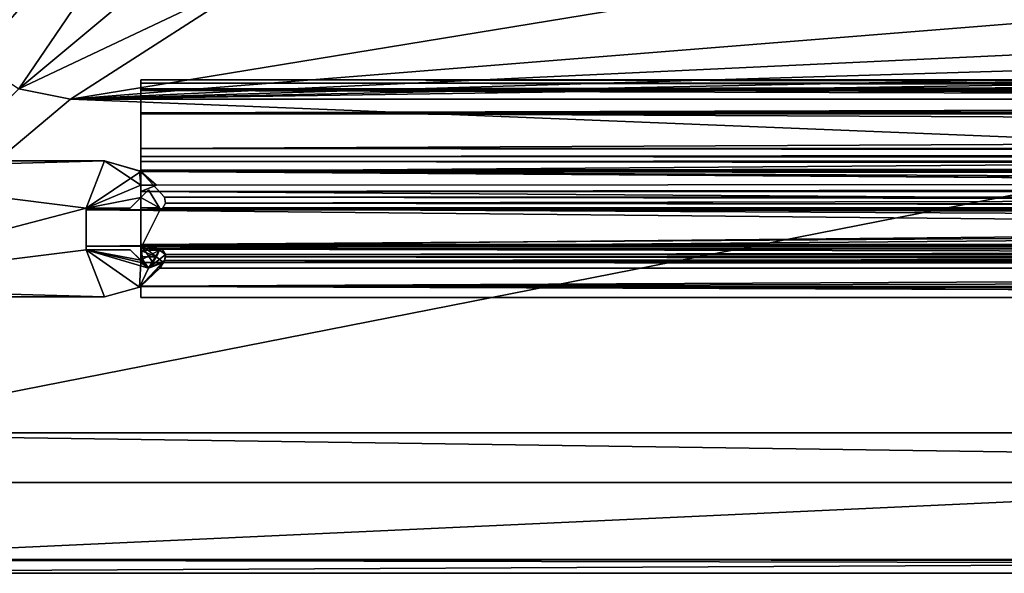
# Model space of a CAD drawing. Header units: metres. Extents: x 0 to 1004, y -708 to 0.
# Tile 3 of 118: x 62 to 170, y -704 to -643. Entities that reach past the tile are written whole.
import ezdxf

# ---------------------------------------------------------------- set-up
doc = ezdxf.new("R2010")
doc.units = ezdxf.units.M

msp = doc.modelspace()

# ---------------------------------------------------------------- linework, layer by layer
at = {"layer": 'top0'}
for points in [[(74.945648, -650.622864, 187.784439), (74.945648, -649.620239, 184.708984), (74.945648, -650.816833, 184.887695)], [(74.945648, -649.620239, 184.708984), (74.945648, -650.000854, 183.984665), (74.945648, -650.816833, 184.887695)], [(74.945648, -649.620239, 184.708984), (74.945648, -650.622864, 187.784439), (921.945618, -649.620239, 184.708984)], [(74.945648, -650.622864, 187.784439), (921.945618, -650.622864, 187.784439), (921.945618, -649.620239, 184.708984)], [(74.945648, -650.000854, 183.984665), (74.945648, -649.620239, 184.708984), (921.945618, -650.000854, 183.984665)], [(74.945648, -649.620239, 184.708984), (921.945618, -649.620239, 184.708984), (921.945618, -650.000854, 183.984665)], [(74.945648, -649.620239, 2040.066406), (74.945648, -650.000488, 2040.790527), (921.945618, -649.620239, 2040.066406)], [(74.945648, -650.000488, 2040.790527), (921.945618, -650.000854, 2040.790771), (921.945618, -649.620239, 2040.066406)], [(74.945648, -650.622864, 2036.990967), (74.945648, -649.620239, 2040.066406), (921.945618, -650.622559, 2036.991333)], [(74.945648, -649.620239, 2040.066406), (921.945618, -649.620239, 2040.066406), (921.945618, -650.622559, 2036.991333)], [(74.945648, -650.622864, 2036.990967), (74.945648, -650.816833, 2039.887695), (74.945648, -649.620239, 2040.066406)], [(74.945648, -650.816833, 2039.887695), (74.945648, -650.000488, 2040.790527), (74.945648, -649.620239, 2040.066406)], [(74.945648, -650.000488, 2040.790527), (74.945648, -650.816833, 2040.737793), (921.945618, -650.000854, 2040.790771)], [(74.945648, -650.816833, 2039.887695), (74.945648, -650.816833, 2040.737793), (74.945648, -650.000488, 2040.790527)], [(74.945648, -650.816833, 184.887695), (74.945648, -650.000854, 183.984665), (74.945648, -650.816833, 184.037659)], [(74.945648, -650.816833, 184.037659), (74.945648, -650.000854, 183.984665), (921.945618, -650.816833, 184.037659)], [(74.945648, -650.000854, 183.984665), (921.945618, -650.000854, 183.984665), (921.945618, -650.816833, 184.037659)], [(74.945648, -650.816833, 2040.737793), (921.945618, -650.816833, 2040.737793), (921.945618, -650.000854, 2040.790771)], [(74.945648, -650.622864, 2036.990967), (921.945618, -650.622559, 2036.991333), (921.945618, -653.369629, 2035.28418)], [(74.945648, -653.369629, 189.491211), (74.945648, -650.622864, 187.784439), (74.945648, -653.265991, 188.218597)], [(74.945648, -650.622864, 187.784439), (74.945648, -650.816833, 184.887695), (74.945648, -653.265991, 188.218597)], [(74.945648, -650.622864, 187.784439), (74.945648, -653.369629, 189.491211), (921.945618, -650.622864, 187.784439)], [(74.945648, -653.369629, 189.491211), (921.945618, -653.369629, 189.491211), (921.945618, -650.622864, 187.784439)], [(74.945648, -653.369629, 2035.28418), (74.945648, -650.622864, 2036.990967), (921.945618, -653.369629, 2035.28418)], [(74.945648, -653.369629, 2035.28418), (74.945648, -653.265991, 2036.556763), (74.945648, -650.622864, 2036.990967)], [(74.945648, -653.265991, 2036.556763), (74.945648, -650.816833, 2039.887695), (74.945648, -650.622864, 2036.990967)], [(74.945648, -650.816833, 184.037659), (921.945618, -650.816833, 184.037659), (74.945648, -650.816833, 184.887695)], [(921.945618, -650.816833, 184.037659), (921.945618, -650.816833, 184.887695), (74.945648, -650.816833, 184.887695)], [(74.945648, -653.265991, 188.218597), (74.945648, -650.816833, 184.887695), (921.945618, -653.265991, 188.218597)], [(74.945648, -650.816833, 184.887695), (921.945618, -650.816833, 184.887695), (921.945618, -653.265991, 188.218597)], [(74.945648, -650.816833, 2039.887695), (74.945648, -653.265991, 2036.556763), (921.945618, -650.816833, 2039.887695)], [(74.945648, -653.265991, 2036.556763), (921.945618, -653.266418, 2036.556641), (921.945618, -650.816833, 2039.887695)], [(921.945618, -650.816833, 2039.887695), (921.945618, -650.816833, 2040.737793), (74.945648, -650.816833, 2039.887695)], [(921.945618, -650.816833, 2040.737793), (74.945648, -650.816833, 2040.737793), (74.945648, -650.816833, 2039.887695)], [(74.945648, -653.369629, 189.491211), (74.945648, -653.265991, 188.218597), (74.945648, -657.183899, 186.895203)], [(74.945648, -657.183899, 186.895203), (74.945648, -653.265991, 188.218597), (921.945618, -657.183899, 186.895203)], [(74.945648, -653.265991, 188.218597), (921.945618, -653.265991, 188.218597), (921.945618, -657.183899, 186.895203)], [(74.945648, -653.265991, 2036.556763), (74.945648, -657.183899, 2037.880249), (921.945618, -653.266418, 2036.556641)], [(74.945648, -657.183899, 2037.880249), (74.945648, -653.265991, 2036.556763), (74.945648, -653.369629, 2035.28418)], [(74.945648, -657.183899, 2037.880249), (921.945618, -657.183899, 2037.880249), (921.945618, -653.266418, 2036.556641)], [(74.945648, -659.733521, 190.613358), (74.945648, -653.369629, 189.491211), (74.945648, -657.183899, 186.895203)], [(74.945648, -653.369629, 189.491211), (74.945648, -659.733521, 190.613358), (921.945618, -653.369629, 189.491211)], [(74.945648, -659.733521, 190.613358), (491.442871, -662.450012, 191.092346), (921.945618, -653.369629, 189.491211)], [(74.945648, -653.369629, 2035.28418), (921.945618, -653.369629, 2035.28418), (74.945648, -659.733521, 2034.161987)], [(921.945618, -653.369629, 2035.28418), (921.945618, -663.751221, 2033.453613), (74.945648, -659.733521, 2034.161987)], [(74.945648, -659.733521, 2034.161987), (74.945648, -657.183899, 2037.880249), (74.945648, -653.369629, 2035.28418)], [(74.945648, -659.733521, 190.613358), (74.945648, -657.183899, 186.895203), (74.945648, -658.074341, 185.623535)], [(74.945648, -657.183899, 186.895203), (921.945618, -657.183899, 186.895203), (74.945648, -658.074341, 185.623535)], [(921.945618, -657.183899, 186.895203), (921.945618, -658.074341, 185.623535), (74.945648, -658.074341, 185.623535)], [(74.945648, -658.07428, 2039.151855), (921.945618, -658.07428, 2039.151855), (74.945648, -657.183899, 2037.880249)], [(921.945618, -658.07428, 2039.151855), (921.945618, -657.183899, 2037.880249), (74.945648, -657.183899, 2037.880249)], [(74.945648, -658.07428, 2039.151855), (74.945648, -657.183899, 2037.880249), (74.945648, -659.733521, 2034.161987)], [(74.945648, -658.07428, 2039.151855), (74.945648, -658.616882, 2040.872559), (921.945618, -658.07428, 2039.151855)], [(74.945648, -658.616882, 2040.872559), (921.945618, -658.616882, 2040.872559), (921.945618, -658.07428, 2039.151855)], [(74.945648, -658.616882, 2040.872559), (74.945648, -658.07428, 2039.151855), (74.945648, -659.733521, 2034.161987)], [(74.945648, -658.616882, 183.902832), (74.945648, -659.733521, 190.613358), (74.945648, -658.074341, 185.623535)], [(74.945648, -658.616882, 183.902832), (74.945648, -658.074341, 185.623535), (921.945618, -658.616882, 183.902832)], [(74.945648, -658.074341, 185.623535), (921.945618, -658.074341, 185.623535), (921.945618, -658.616882, 183.902832)], [(70.93512, -658.566833, 163.059708), (31.447609, -658.566833, 163.059708), (70.93512, -658.566833, 2062.544434)], [(31.447609, -658.566833, 163.059708), (31.447609, -658.566833, 2062.544434), (70.93512, -658.566833, 2062.544434)], [(70.93512, -658.566833, 2062.544434), (31.447609, -658.566833, 2062.544434), (35.445644, -659.566833, 2062.544434)], [(31.447609, -658.566833, 163.059708), (70.93512, -658.566833, 163.059708), (35.445644, -659.566833, 163.059708)], [(68.945648, -663.766846, 2062.544434), (70.93512, -658.566833, 2062.544434), (35.445644, -659.566833, 2062.544434)], [(70.93512, -658.566833, 163.059708), (68.945648, -663.766846, 163.059708), (35.445644, -659.566833, 163.059708)], [(68.945648, -663.766846, 2062.544434), (74.945648, -661.252808, 2062.544434), (70.93512, -658.566833, 2062.544434)], [(74.945648, -659.733521, 163.059708), (68.945648, -663.766846, 163.059708), (70.93512, -658.566833, 163.059708)], [(74.81218, -659.651001, 163.059708), (70.93512, -658.566833, 163.059708), (74.81218, -659.651001, 2062.544434)], [(74.81218, -659.651001, 2062.544434), (70.93512, -658.566833, 163.059708), (70.93512, -658.566833, 2062.544434)], [(74.945648, -661.252808, 2062.544434), (74.81218, -659.651001, 2062.544434), (70.93512, -658.566833, 2062.544434)], [(74.81218, -659.651001, 163.059708), (74.945648, -659.733521, 163.059708), (70.93512, -658.566833, 163.059708)], [(74.945648, -659.733521, 163.059708), (74.945648, -658.616882, 165.387695), (74.945648, -659.598572, 163.089737)], [(74.945648, -658.616882, 165.387695), (74.945648, -659.733521, 163.059708), (74.945648, -658.616882, 183.902832)], [(74.945648, -659.733521, 163.059708), (74.945648, -659.733521, 190.613358), (74.945648, -658.616882, 183.902832)], [(921.945618, -658.616882, 183.902832), (921.945618, -658.616882, 165.387695), (74.945648, -658.616882, 183.902832)], [(921.945618, -658.616882, 165.387695), (74.945648, -658.616882, 165.387695), (74.945648, -658.616882, 183.902832)], [(74.945648, -659.598572, 163.089737), (74.945648, -658.616882, 165.387695), (921.945618, -659.598572, 163.089737)], [(921.945618, -659.598572, 163.089737), (74.945648, -658.616882, 165.387695), (921.945618, -658.616882, 165.387695)], [(921.945618, -658.616882, 2059.387695), (74.945648, -659.598572, 2061.685547), (921.945618, -660.693481, 2062.387695)], [(921.945618, -658.616882, 2059.387695), (74.945648, -658.616882, 2059.387695), (74.945648, -659.598572, 2061.685547)], [(74.945648, -658.616882, 2059.387695), (921.945618, -658.616882, 2059.387695), (74.945648, -658.616882, 2040.872559)], [(921.945618, -658.616882, 2059.387695), (921.945618, -658.616882, 2040.872559), (74.945648, -658.616882, 2040.872559)], [(74.945648, -659.733521, 2034.161987), (74.945648, -659.733521, 2061.809082), (74.945648, -658.616882, 2040.872559)], [(74.945648, -659.733521, 2061.809082), (74.945648, -658.616882, 2059.387695), (74.945648, -658.616882, 2040.872559)], [(74.945648, -659.733521, 2061.809082), (74.945648, -659.598572, 2061.685547), (74.945648, -658.616882, 2059.387695)], [(68.945648, -663.766846, 2062.544434), (35.445644, -659.566833, 2062.544434), (35.445644, -672.566833, 2062.544434)], [(35.445644, -659.566833, 163.059708), (68.945648, -663.766846, 163.059708), (35.445644, -672.566833, 163.059708)], [(74.945648, -659.733521, 163.059708), (74.945648, -662.603699, 163.059708), (68.945648, -663.766846, 163.059708)], [(74.945648, -659.733521, 190.613358), (74.81218, -659.651001, 163.059708), (74.945648, -659.733521, 2034.161987)], [(74.945648, -659.733521, 2034.161987), (74.81218, -659.651001, 163.059708), (74.81218, -659.651001, 2062.544434)], [(74.945648, -659.733521, 190.613358), (74.945648, -659.733521, 163.059708), (74.81218, -659.651001, 163.059708)], [(76.690651, -661.252808, 2062.544434), (74.945648, -659.733521, 2061.809082), (74.81218, -659.651001, 2062.544434)], [(74.945648, -659.733521, 2061.809082), (74.945648, -659.733521, 2034.161987), (74.81218, -659.651001, 2062.544434)], [(74.945648, -661.252808, 2062.544434), (76.690651, -661.252808, 2062.544434), (74.81218, -659.651001, 2062.544434)], [(74.945648, -661.929993, 162.189697), (74.945648, -659.733521, 163.059708), (74.945648, -659.598572, 163.089737)], [(74.945648, -661.929993, 162.189697), (74.945648, -659.598572, 163.089737), (921.945618, -660.693481, 162.387711)], [(921.945618, -660.693481, 162.387711), (74.945648, -659.598572, 163.089737), (921.945618, -659.598572, 163.089737)], [(74.945648, -659.598572, 2061.685547), (74.945648, -659.733521, 2061.809082), (921.945618, -660.693481, 2062.387695)], [(74.945648, -662.603699, 163.059708), (74.945648, -659.733521, 163.059708), (74.945648, -661.929993, 162.189697)], [(77.574402, -662.578308, 2033.6604), (74.945648, -659.733521, 190.613358), (74.945648, -659.733521, 2034.161987)], [(77.574402, -662.578308, 2033.6604), (77.574402, -662.578308, 191.114975), (74.945648, -659.733521, 190.613358)], [(491.442871, -662.450012, 191.092346), (74.945648, -659.733521, 190.613358), (464.967957, -662.450012, 191.092346)], [(74.945648, -659.733521, 190.613358), (77.574402, -662.578308, 191.114975), (464.967957, -662.450012, 191.092346)], [(921.945618, -660.693481, 2062.387695), (74.945648, -659.733521, 2061.809082), (76.690651, -661.252808, 2062.544434)], [(74.945648, -659.733521, 2034.161987), (921.945618, -663.751221, 2033.453613), (77.574402, -662.578308, 2033.6604)], [(74.945648, -662.603699, 2062.544434), (74.945648, -661.252808, 2062.544434), (68.945648, -663.766846, 2062.544434)], [(921.945618, -661.929993, 162.189697), (74.945648, -661.929993, 162.189697), (921.945618, -660.693481, 162.387711)], [(921.945618, -661.929993, 2062.585693), (921.945618, -660.693481, 2062.387695), (74.945648, -661.929993, 2062.585693)], [(921.945618, -660.693481, 2062.387695), (76.690651, -661.252808, 2062.544434), (74.945648, -661.929993, 2062.585693)], [(74.945648, -661.929993, 2062.585693), (76.690651, -661.252808, 2062.544434), (74.945648, -661.252808, 2062.544434)], [(74.945648, -662.603699, 2062.544434), (74.945648, -661.929993, 2062.585693), (74.945648, -661.252808, 2062.544434)], [(73.782532, -663.766846, 2062.544434), (74.945648, -662.603699, 2062.544434), (68.945648, -663.766846, 2062.544434)], [(74.945648, -662.603699, 163.059708), (73.782532, -663.766846, 163.059708), (68.945648, -663.766846, 163.059708)], [(74.945648, -662.603699, 191.119446), (74.945648, -662.603699, 2033.656006), (73.782532, -663.766846, 163.059708)], [(74.945648, -662.603699, 2033.656006), (73.782532, -663.766846, 2062.544434), (73.782532, -663.766846, 163.059708)], [(74.945648, -662.603699, 2033.656006), (74.945648, -662.603699, 2062.544434), (73.782532, -663.766846, 2062.544434)], [(73.782532, -663.766846, 163.059708), (74.945648, -662.603699, 163.059708), (74.945648, -662.603699, 191.119446)], [(75.796753, -661.752563, 190.969376), (75.796753, -661.752563, 2033.80603), (74.945648, -662.603699, 191.119446)], [(75.796753, -661.752563, 2033.80603), (74.945648, -662.603699, 2033.656006), (74.945648, -662.603699, 191.119446)], [(77.003784, -663.738525, 191.31955), (75.796753, -661.752563, 190.969376), (74.945648, -662.603699, 191.119446)], [(77.003784, -663.738525, 2033.455811), (74.945648, -662.603699, 2033.656006), (75.796753, -661.752563, 2033.80603)], [(74.945648, -667.79303, 162.189697), (74.945648, -662.603699, 163.059708), (74.945648, -661.929993, 162.189697)], [(921.945618, -667.79303, 162.189697), (74.945648, -667.79303, 162.189697), (921.945618, -661.929993, 162.189697)], [(74.945648, -667.79303, 162.189697), (74.945648, -661.929993, 162.189697), (921.945618, -661.929993, 162.189697)], [(921.945618, -661.929993, 2062.585693), (74.945648, -661.929993, 2062.585693), (921.945618, -667.79303, 2062.585693)], [(74.945648, -661.929993, 2062.585693), (74.945648, -667.79303, 2062.585693), (921.945618, -667.79303, 2062.585693)], [(74.945648, -667.79303, 2062.585693), (74.945648, -661.929993, 2062.585693), (74.945648, -662.603699, 2062.544434)], [(74.945648, -663.751221, 191.321777), (74.945648, -662.603699, 163.059708), (74.945648, -667.79303, 162.189697)], [(74.945648, -663.751221, 191.321777), (74.945648, -662.603699, 191.119446), (74.945648, -662.603699, 163.059708)], [(77.003784, -663.738525, 191.31955), (74.945648, -662.603699, 191.119446), (74.945648, -663.751221, 191.321777)], [(74.945648, -663.751221, 2033.453613), (74.945648, -662.603699, 2033.656006), (77.003784, -663.738525, 2033.455811)], [(74.945648, -663.751221, 2033.453613), (74.945648, -667.79303, 2062.585693), (74.945648, -662.603699, 2062.544434)], [(74.945648, -662.603699, 2062.544434), (74.945648, -662.603699, 2033.656006), (74.945648, -663.751221, 2033.453613)], [(77.003784, -663.738525, 191.31955), (77.003784, -663.738525, 2033.455811), (75.796753, -661.752563, 190.969376)], [(77.003784, -663.738525, 2033.455811), (75.796753, -661.752563, 2033.80603), (75.796753, -661.752563, 190.969376)], [(464.967957, -662.450012, 191.092346), (77.574402, -662.578308, 191.114975), (77.667168, -663.246643, 191.232819)], [(77.574402, -662.578308, 2033.6604), (77.667168, -663.246643, 2033.542603), (77.574402, -662.578308, 191.114975)], [(77.667168, -663.246643, 2033.542603), (77.667168, -663.246643, 191.232819), (77.574402, -662.578308, 191.114975)], [(921.945618, -663.751221, 2033.453613), (77.667168, -663.246643, 2033.542603), (77.574402, -662.578308, 2033.6604)], [(77.667168, -663.246643, 191.232819), (464.316895, -663.484192, 191.274704), (464.967957, -662.450012, 191.092346)], [(68.945648, -668.366882, 2062.544434), (68.945648, -663.766846, 2062.544434), (35.445644, -672.566833, 2062.544434)], [(68.945648, -663.766846, 163.059708), (68.945648, -668.366882, 163.059708), (35.445644, -672.566833, 163.059708)], [(73.782532, -663.766846, 163.059708), (73.782532, -663.766846, 2062.544434), (68.945648, -663.766846, 163.059708)], [(73.782532, -663.766846, 2062.544434), (68.945648, -663.766846, 2062.544434), (68.945648, -663.766846, 163.059708)], [(68.945648, -663.766846, 2062.544434), (68.945648, -668.366882, 2062.544434), (68.945648, -663.766846, 163.059708)], [(68.945648, -668.366882, 2062.544434), (68.945648, -668.366882, 163.059708), (68.945648, -663.766846, 163.059708)], [(77.008926, -663.751221, 191.321777), (77.003784, -663.738525, 191.31955), (74.945648, -663.751221, 191.321777)], [(77.008926, -663.751221, 2033.453613), (74.945648, -663.751221, 2033.453613), (77.003784, -663.738525, 2033.455811)], [(74.945648, -668.17688, 193.294067), (74.945648, -663.751221, 191.321777), (74.945648, -667.79303, 162.189697)], [(77.008926, -663.751221, 191.321777), (74.945648, -663.751221, 191.321777), (77.138519, -663.859497, 191.3414)], [(74.945648, -663.751221, 191.321777), (74.945648, -668.17688, 193.294067), (77.138519, -663.859497, 191.3414)], [(74.945648, -668.17688, 2031.481323), (74.945648, -663.751221, 2033.453613), (77.138519, -663.859497, 2033.43396)], [(77.138519, -663.859497, 2033.43396), (74.945648, -663.751221, 2033.453613), (77.008926, -663.751221, 2033.453613)], [(74.945648, -667.79303, 2062.585693), (74.945648, -663.751221, 2033.453613), (74.945648, -668.17688, 2031.481323)], [(77.138519, -663.859497, 191.3414), (74.945648, -668.17688, 193.294067), (464.806458, -664.867676, 191.585342)], [(921.945618, -668.17688, 2031.481323), (74.945648, -668.17688, 2031.481323), (77.138519, -663.859497, 2033.43396)], [(77.008926, -663.751221, 191.321777), (77.008926, -663.751221, 2033.453613), (77.003784, -663.738525, 191.31955)], [(77.008926, -663.751221, 2033.453613), (77.003784, -663.738525, 2033.455811), (77.003784, -663.738525, 191.31955)], [(77.138519, -663.859497, 191.3414), (77.138519, -663.859497, 2033.43396), (77.008926, -663.751221, 191.321777)], [(77.138519, -663.859497, 2033.43396), (77.008926, -663.751221, 2033.453613), (77.008926, -663.751221, 191.321777)], [(921.945618, -668.17688, 2031.481323), (77.138519, -663.859497, 2033.43396), (921.945618, -663.751221, 2033.453613)], [(77.138519, -663.859497, 2033.43396), (77.315857, -663.822693, 2033.440796), (921.945618, -663.751221, 2033.453613)], [(77.315857, -663.822693, 2033.440796), (77.138519, -663.859497, 2033.43396), (77.315857, -663.822693, 191.334595)], [(77.138519, -663.859497, 2033.43396), (77.138519, -663.859497, 191.3414), (77.315857, -663.822693, 191.334595)], [(464.806458, -664.867676, 191.585342), (77.315857, -663.822693, 191.334595), (77.138519, -663.859497, 191.3414)], [(77.397125, -663.751221, 2033.453613), (77.315857, -663.822693, 2033.440796), (77.397125, -663.751221, 191.321777)], [(77.315857, -663.822693, 2033.440796), (77.315857, -663.822693, 191.334595), (77.397125, -663.751221, 191.321777)], [(77.397125, -663.751221, 191.321777), (77.315857, -663.822693, 191.334595), (464.806458, -664.867676, 191.585342)], [(921.945618, -663.751221, 2033.453613), (77.315857, -663.822693, 2033.440796), (77.397125, -663.751221, 2033.453613)], [(77.667168, -663.246643, 2033.542603), (77.397125, -663.751221, 2033.453613), (77.667168, -663.246643, 191.232819)], [(77.397125, -663.751221, 2033.453613), (77.397125, -663.751221, 191.321777), (77.667168, -663.246643, 191.232819)], [(77.397125, -663.751221, 191.321777), (464.219818, -663.751221, 191.321777), (77.667168, -663.246643, 191.232819)], [(921.945618, -663.751221, 2033.453613), (77.397125, -663.751221, 2033.453613), (77.667168, -663.246643, 2033.542603)], [(464.261292, -664.282227, 191.430115), (77.397125, -663.751221, 191.321777), (464.806458, -664.867676, 191.585342)], [(464.261292, -664.282227, 191.430115), (464.219818, -663.751221, 191.321777), (77.397125, -663.751221, 191.321777)], [(464.219818, -663.751221, 191.321777), (464.316895, -663.484192, 191.274704), (77.667168, -663.246643, 191.232819)], [(74.945648, -668.17688, 193.294067), (472.945648, -668.17688, 193.294067), (464.806458, -664.867676, 191.585342)], [(74.945648, -667.79303, 162.189697), (74.945648, -669.530029, 163.059708), (74.945648, -668.17688, 193.294067)], [(74.945648, -667.79303, 162.189697), (74.945648, -669.776367, 163.059708), (74.945648, -669.530029, 163.059708)], [(921.945618, -668.742126, 162.361099), (77.455841, -669.776367, 163.059708), (74.945648, -667.79303, 162.189697)], [(77.455841, -669.776367, 163.059708), (76.272697, -669.776367, 163.059708), (74.945648, -667.79303, 162.189697)], [(74.945648, -667.79303, 162.189697), (76.272697, -669.776367, 163.059708), (75.192009, -669.776367, 163.059708)], [(75.192009, -669.776367, 163.059708), (74.945648, -669.776367, 163.059708), (74.945648, -667.79303, 162.189697)], [(74.945648, -667.79303, 162.189697), (921.945618, -667.79303, 162.189697), (921.945618, -668.742126, 162.361099)], [(74.945648, -669.529968, 2061.949463), (77.003784, -668.395203, 2062.520508), (74.945648, -667.79303, 2062.585693)], [(77.003784, -668.395203, 2062.520508), (77.120628, -668.280029, 2062.544434), (74.945648, -667.79303, 2062.585693)], [(74.945648, -667.79303, 2062.585693), (77.120628, -668.280029, 2062.544434), (77.263412, -668.280029, 2062.544434)], [(74.945648, -667.79303, 2062.585693), (77.263412, -668.280029, 2062.544434), (921.945618, -667.79303, 2062.585693)], [(74.945648, -669.529968, 2061.949463), (74.945648, -667.79303, 2062.585693), (74.945648, -668.17688, 2031.481323)], [(74.945648, -669.530029, 163.059708), (74.945648, -669.530029, 210.48912), (74.945648, -668.17688, 193.294067)], [(74.945648, -668.17688, 193.294067), (74.945648, -669.530029, 210.48912), (74.945648, -668.17688, 209.494019)], [(74.945648, -669.530029, 210.48912), (74.945648, -669.136536, 210.493225), (74.945648, -668.17688, 209.494019)], [(74.945648, -668.17688, 209.494019), (74.945648, -669.136536, 210.493225), (74.945648, -668.456787, 210.185593)], [(472.945648, -668.17688, 209.494019), (74.945648, -668.17688, 209.494019), (77.24189, -668.273132, 209.922729)], [(77.24189, -668.273132, 209.922729), (74.945648, -668.17688, 209.494019), (77.137619, -668.274536, 209.925644)], [(74.945648, -668.17688, 209.494019), (74.945648, -668.456787, 210.185593), (77.137619, -668.274536, 209.925644)], [(472.945648, -668.17688, 209.494019), (472.945648, -668.17688, 193.294067), (74.945648, -668.17688, 209.494019)], [(472.945648, -668.17688, 193.294067), (74.945648, -668.17688, 193.294067), (74.945648, -668.17688, 209.494019)], [(74.945648, -668.17688, 2031.481323), (921.945618, -668.17688, 2031.481323), (492.839294, -668.17688, 2027.092285)], [(492.839294, -668.17688, 2027.092285), (472.945679, -668.17688, 2027.092285), (74.945648, -668.17688, 2031.481323)], [(472.945679, -668.17688, 2027.092285), (74.945648, -668.17688, 2015.281372), (74.945648, -668.17688, 2031.481323)], [(472.945679, -668.17688, 2027.092285), (472.945679, -668.17688, 2015.281372), (74.945648, -668.17688, 2015.281372)], [(74.945648, -668.456787, 2014.589844), (74.945648, -668.17688, 2015.281372), (77.137619, -668.274536, 2014.849731)], [(77.137619, -668.274536, 2014.849731), (74.945648, -668.17688, 2015.281372), (77.24189, -668.273132, 2014.852661)], [(74.945648, -668.17688, 2015.281372), (472.945679, -668.17688, 2015.281372), (77.24189, -668.273132, 2014.852661)], [(74.945648, -668.456787, 2014.589844), (74.945648, -669.136536, 2014.282227), (74.945648, -668.17688, 2031.481323)], [(74.945648, -669.136536, 2014.282227), (74.945648, -669.529968, 2014.286255), (74.945648, -668.17688, 2031.481323)], [(74.945648, -668.17688, 2031.481323), (74.945648, -669.529968, 2014.286255), (74.945648, -669.529968, 2061.949463)], [(74.945648, -668.17688, 2031.481323), (74.945648, -668.17688, 2015.281372), (74.945648, -668.456787, 2014.589844)], [(77.315857, -668.310974, 209.993378), (472.945648, -668.17688, 209.494019), (77.24189, -668.273132, 209.922729)], [(77.24189, -668.273132, 2014.852661), (472.945679, -668.17688, 2015.281372), (77.315857, -668.310974, 2014.781982)], [(77.263412, -668.280029, 2062.544434), (77.315857, -668.310974, 2062.538574), (921.945618, -667.79303, 2062.585693)], [(921.945618, -667.79303, 2062.585693), (77.315857, -668.310974, 2062.538574), (77.667213, -668.887207, 2062.35376)], [(464.806458, -669.077759, 210.490051), (472.945648, -668.17688, 209.494019), (77.315857, -668.310974, 209.993378)], [(472.945679, -668.17688, 2015.281372), (464.806488, -669.077759, 2014.2854), (77.315857, -668.310974, 2014.781982)], [(921.945618, -667.79303, 2062.585693), (77.667213, -668.887207, 2062.35376), (921.945618, -668.742126, 2062.414307)], [(35.445644, -672.566833, 2062.544434), (70.93512, -673.566833, 2062.544434), (68.945648, -668.366882, 2062.544434)], [(35.445644, -672.566833, 163.059708), (68.945648, -668.366882, 163.059708), (70.93512, -673.566833, 163.059708)], [(68.945648, -668.366882, 2062.544434), (73.782532, -668.366882, 2062.544434), (68.945648, -668.366882, 163.059708)], [(73.782532, -668.366882, 2062.544434), (73.782532, -668.366882, 163.059708), (68.945648, -668.366882, 163.059708)], [(70.93512, -673.566833, 2062.544434), (74.811295, -672.483215, 2062.544434), (68.945648, -668.366882, 2062.544434)], [(68.945648, -668.366882, 2062.544434), (74.811295, -672.483215, 2062.544434), (75.796753, -670.381104, 2062.544434)], [(75.796753, -670.381104, 2062.544434), (73.782532, -668.366882, 2062.544434), (68.945648, -668.366882, 2062.544434)], [(68.945648, -668.366882, 163.059708), (74.811295, -672.483215, 163.059708), (70.93512, -673.566833, 163.059708)], [(73.782532, -668.366882, 163.059708), (74.945648, -669.530029, 163.059708), (68.945648, -668.366882, 163.059708)], [(74.945648, -669.530029, 163.059708), (74.945648, -669.776367, 163.059708), (68.945648, -668.366882, 163.059708)], [(68.945648, -668.366882, 163.059708), (74.945648, -669.776367, 163.059708), (74.811295, -672.483215, 163.059708)], [(74.945648, -669.529968, 2061.949463), (73.782532, -668.366882, 2062.544434), (75.796753, -670.381104, 2062.544434)], [(74.945648, -669.529968, 2061.949463), (74.945648, -669.529968, 2014.286255), (73.782532, -668.366882, 2062.544434)], [(74.945648, -669.529968, 2014.286255), (74.945648, -669.530029, 210.48912), (73.782532, -668.366882, 2062.544434)], [(73.782532, -668.366882, 2062.544434), (74.945648, -669.530029, 210.48912), (73.782532, -668.366882, 163.059708)], [(74.945648, -669.530029, 210.48912), (74.945648, -669.530029, 163.059708), (73.782532, -668.366882, 163.059708)], [(77.137619, -668.274536, 209.925644), (74.945648, -668.456787, 210.185593), (77.003784, -668.395203, 210.115417)], [(77.003784, -668.395203, 2014.659912), (74.945648, -668.456787, 2014.589844), (77.137619, -668.274536, 2014.849731)], [(74.945648, -668.456787, 210.185593), (76.664581, -669.136536, 210.493225), (77.003784, -668.395203, 210.115417)], [(74.945648, -669.529968, 2061.949463), (75.796753, -670.381104, 2060.659424), (77.003784, -668.395203, 2062.520508)], [(74.945648, -668.456787, 2014.589844), (77.003784, -668.395203, 2014.659912), (76.664589, -669.136536, 2014.282227)], [(74.945648, -668.456787, 210.185593), (74.945648, -669.136536, 210.493225), (76.664581, -669.136536, 210.493225)], [(74.945648, -669.136536, 2014.282227), (74.945648, -668.456787, 2014.589844), (76.664589, -669.136536, 2014.282227)], [(74.945648, -669.530029, 210.48912), (75.796753, -670.381104, 210.296448), (74.945648, -669.136536, 210.493225)], [(75.796753, -670.381104, 210.296448), (76.664581, -669.136536, 210.493225), (74.945648, -669.136536, 210.493225)], [(76.664589, -669.136536, 2014.282227), (75.796753, -670.381104, 2014.479004), (74.945648, -669.136536, 2014.282227)], [(75.796753, -670.381104, 2014.479004), (74.945648, -669.529968, 2014.286255), (74.945648, -669.136536, 2014.282227)], [(75.796753, -670.381104, 2060.659424), (75.796753, -670.381104, 2062.544434), (77.003784, -668.395203, 2062.520508)], [(75.796753, -670.381104, 2062.544434), (77.003784, -668.395203, 2062.544434), (77.003784, -668.395203, 2062.520508)], [(75.796753, -670.381104, 2062.544434), (77.667168, -668.887085, 2062.544434), (77.003784, -668.395203, 2062.544434)], [(75.796753, -670.381104, 2062.544434), (77.574402, -669.55542, 2062.544434), (77.667168, -668.887085, 2062.544434)], [(75.796753, -670.381104, 2014.479004), (76.664589, -669.136536, 2014.282227), (75.796753, -670.381104, 210.296448)], [(76.664589, -669.136536, 2014.282227), (76.664581, -669.136536, 210.493225), (75.796753, -670.381104, 210.296448)], [(77.003784, -668.395203, 210.115417), (76.664581, -669.136536, 210.493225), (76.664589, -669.136536, 2014.282227)], [(77.003784, -668.395203, 2014.659912), (77.003784, -668.395203, 210.115417), (76.664589, -669.136536, 2014.282227)], [(77.003784, -668.395203, 210.115417), (77.003784, -668.395203, 2014.659912), (77.137619, -668.274536, 209.925644)], [(77.003784, -668.395203, 2014.659912), (77.137619, -668.274536, 2014.849731), (77.137619, -668.274536, 209.925644)], [(77.003784, -668.395203, 2062.544434), (77.120628, -668.280029, 2062.544434), (77.003784, -668.395203, 2062.520508)], [(77.003784, -668.395203, 2062.544434), (77.315857, -668.310974, 2062.544434), (77.120628, -668.280029, 2062.544434)], [(77.667168, -668.887085, 2062.544434), (77.315857, -668.310974, 2062.544434), (77.003784, -668.395203, 2062.544434)], [(77.315857, -668.310974, 2062.544434), (77.263412, -668.280029, 2062.544434), (77.120628, -668.280029, 2062.544434)], [(77.137619, -668.274536, 209.925644), (77.137619, -668.274536, 2014.849731), (77.24189, -668.273132, 2014.852661)], [(77.24189, -668.273132, 2014.852661), (77.24189, -668.273132, 209.922729), (77.137619, -668.274536, 209.925644)], [(77.315857, -668.310974, 2014.781982), (77.315857, -668.310974, 209.993378), (77.24189, -668.273132, 2014.852661)], [(77.315857, -668.310974, 209.993378), (77.24189, -668.273132, 209.922729), (77.24189, -668.273132, 2014.852661)], [(77.315857, -668.310974, 2062.544434), (77.315857, -668.310974, 2062.538574), (77.263412, -668.280029, 2062.544434)], [(77.667213, -668.887207, 2062.35376), (77.315857, -668.310974, 2062.538574), (77.667168, -668.887085, 2062.544434)], [(77.315857, -668.310974, 2062.538574), (77.315857, -668.310974, 2062.544434), (77.667168, -668.887085, 2062.544434)], [(77.666908, -668.885803, 210.452515), (77.315857, -668.310974, 209.993378), (77.666908, -668.885803, 2014.322876)], [(77.666908, -668.885803, 2014.322876), (77.315857, -668.310974, 209.993378), (77.315857, -668.310974, 2014.781982)], [(77.666908, -668.885803, 210.452515), (464.806458, -669.077759, 210.490051), (77.315857, -668.310974, 209.993378)], [(77.315857, -668.310974, 2014.781982), (464.806488, -669.077759, 2014.2854), (77.666908, -668.885803, 2014.322876)], [(77.455841, -669.776367, 163.059708), (921.945618, -668.742126, 162.361099), (921.945618, -670.40863, 164.219971)], [(77.667213, -668.887207, 2062.35376), (77.574402, -669.55542, 2061.927979), (921.945618, -668.742126, 2062.414307)], [(921.945618, -668.742126, 2062.414307), (77.574402, -669.55542, 2061.927979), (921.945618, -670.40863, 2060.55542)], [(77.667213, -668.887207, 2062.35376), (77.667168, -668.887085, 2062.544434), (77.574402, -669.55542, 2062.544434)], [(77.574402, -669.55542, 2061.927979), (77.667213, -668.887207, 2062.35376), (77.574402, -669.55542, 2062.544434)], [(77.574402, -669.55542, 2014.28833), (77.574402, -669.55542, 210.48703), (77.687996, -669.136536, 2014.282227)], [(77.574402, -669.55542, 210.48703), (77.687996, -669.136536, 210.493225), (77.687996, -669.136536, 2014.282227)], [(77.574402, -669.55542, 210.48703), (464.26239, -669.660522, 210.475983), (77.687996, -669.136536, 210.493225)], [(77.574402, -669.55542, 2014.28833), (77.687996, -669.136536, 2014.282227), (464.262421, -669.660522, 2014.299438)], [(77.687996, -669.136536, 2014.282227), (77.687996, -669.136536, 210.493225), (77.666908, -668.885803, 210.452515)], [(77.687996, -669.136536, 2014.282227), (77.666908, -668.885803, 210.452515), (77.666908, -668.885803, 2014.322876)], [(77.687996, -669.136536, 210.493225), (464.687439, -669.136536, 210.493225), (77.666908, -668.885803, 210.452515)], [(464.687439, -669.136536, 210.493225), (464.806458, -669.077759, 210.490051), (77.666908, -668.885803, 210.452515)], [(464.806488, -669.077759, 2014.2854), (464.687469, -669.136536, 2014.282227), (77.666908, -668.885803, 2014.322876)], [(77.666908, -668.885803, 2014.322876), (464.687469, -669.136536, 2014.282227), (77.687996, -669.136536, 2014.282227)], [(464.26239, -669.660522, 210.475983), (464.687439, -669.136536, 210.493225), (77.687996, -669.136536, 210.493225)], [(77.687996, -669.136536, 2014.282227), (464.687469, -669.136536, 2014.282227), (464.262421, -669.660522, 2014.299438)], [(77.574402, -669.55542, 2062.544434), (74.811295, -672.483215, 2062.544434), (77.055923, -670.40863, 2060.55542)], [(74.811295, -672.483215, 2062.544434), (77.574402, -669.55542, 2062.544434), (75.796753, -670.381104, 2062.544434)], [(74.811295, -672.483215, 163.059708), (77.455841, -669.776367, 163.059708), (77.055923, -670.40863, 164.219971)], [(74.945648, -669.776367, 163.059708), (75.796753, -670.381104, 163.059708), (74.811295, -672.483215, 163.059708)], [(74.811295, -672.483215, 163.059708), (75.796753, -670.381104, 163.059708), (77.455841, -669.776367, 163.059708)], [(75.796753, -670.381104, 2060.659424), (74.945648, -669.529968, 2061.949463), (75.796753, -670.381104, 2062.544434)], [(74.945648, -669.529968, 2014.286255), (75.796753, -670.381104, 2014.479004), (74.945648, -669.530029, 210.48912)], [(75.796753, -670.381104, 2014.479004), (75.796753, -670.381104, 210.296448), (74.945648, -669.530029, 210.48912)], [(74.945648, -672.400208, 207.950333), (77.574402, -669.55542, 2014.28833), (74.945648, -672.400208, 2016.825073)], [(74.945648, -672.400208, 207.950333), (77.574402, -669.55542, 210.48703), (77.574402, -669.55542, 2014.28833)], [(74.945648, -672.400208, 207.950333), (464.316895, -670.461243, 210.264664), (77.574402, -669.55542, 210.48703)], [(74.945648, -672.400208, 2016.825073), (77.574402, -669.55542, 2014.28833), (464.316925, -670.461243, 2014.510742)], [(74.945648, -669.776367, 163.059708), (75.192009, -669.776367, 163.059708), (75.796753, -670.381104, 163.059708)], [(75.192009, -669.776367, 163.059708), (75.796753, -670.381104, 164.115952), (75.796753, -670.381104, 163.059708)], [(76.272697, -669.776367, 163.059708), (75.796753, -670.381104, 164.115952), (75.192009, -669.776367, 163.059708)], [(75.796753, -670.381104, 163.059708), (75.796753, -670.381104, 164.115952), (76.272697, -669.776367, 163.059708)], [(75.796753, -670.381104, 163.059708), (76.272697, -669.776367, 163.059708), (77.455841, -669.776367, 163.059708)], [(77.574402, -669.55542, 2061.927979), (77.574402, -669.55542, 2062.544434), (77.055923, -670.40863, 2060.55542)], [(77.574402, -669.55542, 2061.927979), (77.055923, -670.40863, 2060.55542), (921.945618, -670.40863, 2060.55542)], [(77.055923, -670.40863, 164.219971), (77.455841, -669.776367, 163.059708), (921.945618, -670.40863, 164.219971)], [(464.316895, -670.461243, 210.264664), (464.26239, -669.660522, 210.475983), (77.574402, -669.55542, 210.48703)], [(77.574402, -669.55542, 2014.28833), (464.262421, -669.660522, 2014.299438), (464.316925, -670.461243, 2014.510742)], [(77.055923, -670.40863, 164.219971), (74.945648, -672.400208, 173.785278), (74.811295, -672.483215, 163.059708)], [(74.811295, -672.483215, 2062.544434), (74.945648, -672.400208, 2050.98999), (77.055923, -670.40863, 2060.55542)], [(74.945648, -672.400208, 173.785278), (921.945618, -670.40863, 164.219971), (921.945618, -673.650818, 185.906555)], [(74.945648, -672.400208, 173.785278), (77.055923, -670.40863, 164.219971), (921.945618, -670.40863, 164.219971)], [(77.055923, -670.40863, 2060.55542), (74.945648, -672.400208, 2050.98999), (921.945618, -670.40863, 2060.55542)], [(74.945648, -672.400208, 2050.98999), (921.945618, -673.650818, 2038.868896), (921.945618, -670.40863, 2060.55542)], [(465.808075, -672.425598, 207.799805), (464.316895, -670.461243, 210.264664), (74.945648, -672.400208, 207.950333)], [(74.945648, -672.400208, 2016.825073), (464.316925, -670.461243, 2014.510742), (465.808105, -672.425598, 2016.975586)], [(74.811295, -672.483215, 2062.544434), (70.93512, -673.566833, 2062.544434), (74.811295, -672.483215, 163.059708)], [(70.93512, -673.566833, 2062.544434), (70.93512, -673.566833, 163.059708), (74.811295, -672.483215, 163.059708)], [(74.945648, -672.400208, 173.785278), (74.945648, -672.400208, 207.950333), (74.811295, -672.483215, 163.059708)], [(74.811295, -672.483215, 163.059708), (74.945648, -672.400208, 207.950333), (74.945648, -672.400208, 2016.825073)], [(74.811295, -672.483215, 163.059708), (74.945648, -672.400208, 2016.825073), (74.811295, -672.483215, 2062.544434)], [(74.945648, -672.400208, 2016.825073), (74.945648, -672.400208, 2050.98999), (74.811295, -672.483215, 2062.544434)], [(74.945648, -673.650818, 185.906555), (74.945648, -672.400208, 173.785278), (921.945618, -673.650818, 185.906555)], [(74.945648, -672.425598, 207.799805), (465.808075, -672.425598, 207.799805), (74.945648, -672.400208, 207.950333)], [(74.945648, -672.400208, 207.950333), (74.945648, -672.400208, 173.785278), (74.945648, -672.425598, 207.799805)], [(74.945648, -672.400208, 173.785278), (74.945648, -673.650818, 185.906555), (74.945648, -672.425598, 207.799805)], [(74.945648, -672.400208, 2050.98999), (74.945648, -673.650818, 2038.869385), (921.945618, -673.650818, 2038.868896)], [(74.945648, -672.425598, 2016.975586), (74.945648, -672.400208, 2016.825073), (465.808105, -672.425598, 2016.975586)], [(74.945648, -672.400208, 2016.825073), (74.945648, -672.425598, 2016.975586), (74.945648, -672.400208, 2050.98999)], [(74.945648, -672.425598, 2016.975586), (74.945648, -673.650818, 2038.869385), (74.945648, -672.400208, 2050.98999)], [(74.945648, -673.650818, 185.906555), (467.775543, -673.765991, 191.092346), (74.945648, -672.425598, 207.799805)], [(467.775543, -673.765991, 191.092346), (465.808075, -672.425598, 207.799805), (74.945648, -672.425598, 207.799805)], [(74.945648, -673.650818, 2038.869385), (74.945648, -672.425598, 2016.975586), (467.355072, -673.551758, 2027.092285)], [(467.355072, -673.551758, 2027.092285), (74.945648, -672.425598, 2016.975586), (465.808105, -672.425598, 2016.975586)], [(31.447609, -673.566833, 2062.544434), (70.93512, -673.566833, 2062.544434), (35.445644, -672.566833, 2062.544434)], [(35.445644, -672.566833, 163.059708), (70.93512, -673.566833, 163.059708), (31.447609, -673.566833, 163.059708)], [(31.447609, -673.566833, 2062.544434), (31.447609, -673.566833, 163.059708), (70.93512, -673.566833, 2062.544434)], [(31.447609, -673.566833, 163.059708), (70.93512, -673.566833, 163.059708), (70.93512, -673.566833, 2062.544434)], [(74.945648, -673.650818, 2038.869385), (489.016754, -673.551758, 2027.092285), (921.945618, -673.650818, 2038.868896)], [(489.016754, -673.551758, 2027.092285), (74.945648, -673.650818, 2038.869385), (467.355072, -673.551758, 2027.092285)], [(921.945618, -673.650818, 185.906555), (488.584137, -673.765991, 191.092346), (74.945648, -673.650818, 185.906555)], [(488.584137, -673.765991, 191.092346), (467.775543, -673.765991, 191.092346), (74.945648, -673.650818, 185.906555)]]:
    msp.add_3dface(points, dxfattribs=at)
at = {"layer": 'top0123458'}
for points in [[(472.945648, -663.972717, 2028.044434), (68.945648, -663.972717, 2028.044434), (472.945648, -667.972717, 2028.044434)], [(68.945648, -663.972717, 2028.044434), (68.945648, -667.972717, 2028.044434), (472.945648, -667.972717, 2028.044434)], [(472.945648, -663.972717, 2028.044434), (472.945648, -663.972717, 197.044373), (68.945648, -663.972717, 2028.044434)], [(472.945648, -663.972717, 197.044373), (68.945648, -663.972717, 197.044373), (68.945648, -663.972717, 2028.044434)], [(472.945648, -667.972717, 197.044373), (68.945648, -667.972717, 197.044373), (472.945648, -663.972717, 197.044373)], [(68.945648, -667.972717, 197.044373), (68.945648, -663.972717, 197.044373), (472.945648, -663.972717, 197.044373)], [(68.945648, -667.972717, 2028.044434), (68.945648, -663.972717, 2028.044434), (68.945648, -667.972717, 197.044373)], [(68.945648, -663.972717, 2028.044434), (68.945648, -663.972717, 197.044373), (68.945648, -667.972717, 197.044373)], [(472.945648, -667.972717, 2028.044434), (68.945648, -667.972717, 2028.044434), (472.945648, -667.972717, 197.044373)], [(68.945648, -667.972717, 2028.044434), (68.945648, -667.972717, 197.044373), (472.945648, -667.972717, 197.044373)]]:
    msp.add_3dface(points, dxfattribs=at)
at = {"layer": 'top0123459'}
for points in [[(994.049377, -10, 90), (217.024673, -653.266907, 90), (10, -10, 90)], [(217.024673, -653.266907, 90), (10, -694.05426, 90), (10, -10, 90)], [(56.670116, -647.384338, 163.059708), (80.483047, -600.113647, 107.863098), (53.4347, -642.542236, 163.059708)], [(88.323265, -611.1875, 107.6698), (80.483047, -600.113647, 107.863098), (56.670116, -647.384338, 163.059708)], [(61.512253, -650.619812, 163.059708), (88.323265, -611.1875, 107.6698), (56.670116, -647.384338, 163.059708)], [(61.512253, -650.619812, 163.059708), (99.430946, -618.98175, 107.533752), (88.323265, -611.1875, 107.6698)], [(89.865677, -637.17749, 135.265106), (99.430946, -618.98175, 107.533752), (61.512253, -650.619812, 163.059708)], [(67.223946, -651.75592, 163.059708), (89.865677, -637.17749, 135.265106), (61.512253, -650.619812, 163.059708)], [(89.865677, -637.17749, 135.265106), (67.223946, -651.75592, 163.059708), (141.311447, -639.585205, 135.223099)], [(67.223946, -651.75592, 163.059708), (192.786835, -641.672729, 135.186676), (141.311447, -639.585205, 135.223099)], [(192.786835, -641.672729, 135.186676), (67.223946, -651.75592, 163.059708), (244.287643, -643.439697, 135.155838)], [(67.223946, -651.75592, 163.059708), (295.809631, -644.885803, 135.1306), (244.287643, -643.439697, 135.155838)], [(67.223946, -651.75592, 163.059708), (347.348572, -646.010864, 135.110962), (295.809631, -644.885803, 135.1306)], [(398.900238, -646.814575, 135.096939), (347.348572, -646.010864, 135.110962), (67.223946, -651.75592, 163.059708)], [(936.825623, -651.75592, 163.059708), (398.900238, -646.814575, 135.096939), (67.223946, -651.75592, 163.059708)], [(61.512253, -650.619812, 163.059708), (23.447599, -688.566833, 163.059708), (67.223946, -651.75592, 163.059708)], [(23.447599, -688.566833, 163.059708), (980.601746, -688.566833, 163.059708), (67.223946, -651.75592, 163.059708)], [(67.223946, -651.75592, 163.059708), (980.601746, -688.566833, 163.059708), (936.825623, -651.75592, 163.059708)], [(217.024673, -653.266907, 90), (217.024673, -694.05426, 90), (10, -694.05426, 90)], [(1002.522156, -702.527039, 175), (23.447599, -688.566833, 175), (1.527202, -702.527039, 175)], [(23.447599, -688.566833, 163.059708), (23.447599, -688.566833, 175), (980.601746, -688.566833, 163.059708)], [(23.447599, -688.566833, 175), (980.601746, -688.566833, 175), (980.601746, -688.566833, 163.059708)], [(980.601746, -688.566833, 175), (23.447599, -688.566833, 175), (1002.522156, -702.527039, 175)], [(10, -694.05426), (217.024673, -694.05426), (0, -704.05426)], [(0, -704.05426), (217.024673, -694.05426), (217.024673, -704.05426)], [(10, -694.05426, 90), (217.024673, -694.05426, 90), (10, -694.05426)], [(217.024673, -694.05426, 90), (217.024673, -694.05426), (10, -694.05426)], [(1.527202, -702.527039, 175), (0, -704.05426), (217.024673, -702.9198, 129.995056)], [(217.024673, -702.9198, 129.995056), (0, -704.05426), (217.024673, -704.05426)], [(1002.522156, -702.527039, 175), (1.527202, -702.527039, 175), (787.024658, -702.9198, 129.995056)], [(787.024658, -702.9198, 129.995056), (1.527202, -702.527039, 175), (217.024673, -702.9198, 129.995056)]]:
    msp.add_3dface(points, dxfattribs=at)

doc.saveas('drawing.dxf')
